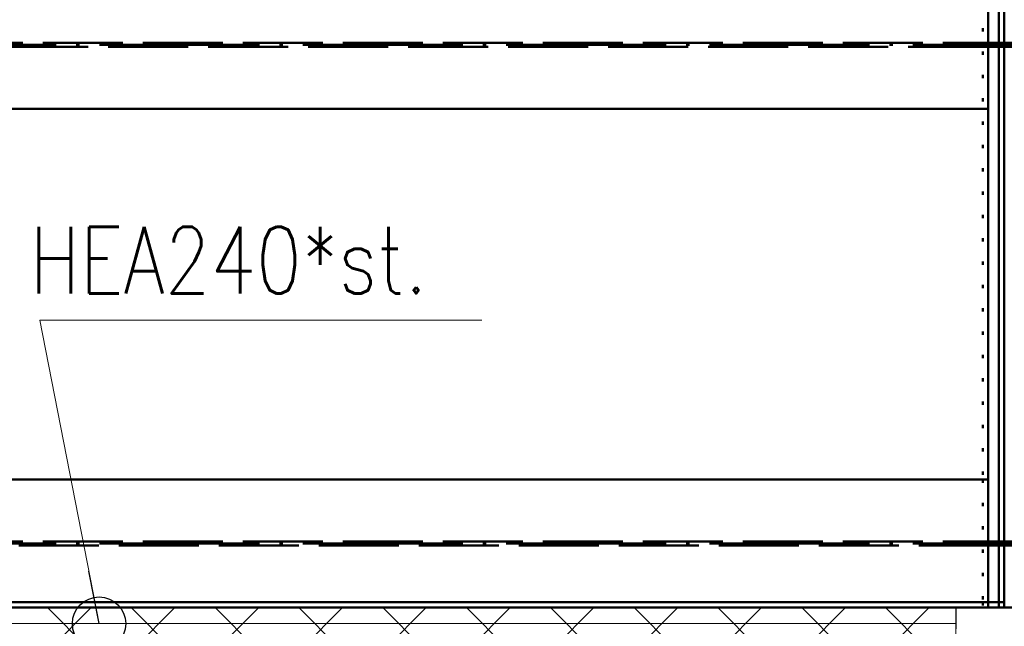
# Paper-space layout 'Layout1' of a CAD drawing. Extents: x -2 to 1380, y -36 to 422.
# Tile 31 of 79: x 296 to 333, y 165 to 188. Entities that reach past the tile are written whole.
import ezdxf

# ---------------------------------------------------------------- set-up
doc = ezdxf.new("R2010")
doc.units = 0
for name, pattern in [('ACAD_ISO02W100', [15, 12, -3]), ('ACAD_ISO04W100', [30.5, 24, -3, 0.5, -3]), ('ACAD_ISO07W100', [3.5, 0.5, -3]), ('B_CARA_09', [0.5, 0, -0.5])]:
    doc.linetypes.add(name, pattern=pattern)
for name, color, linetype, lineweight in [('SS_1.ET-HALA_TaO-PRISTAVBA-PODLAH.NOSNIKY', 9, 'CONTINUOUS', 13), ('SS_1.ET-HALA_TaO-SLOUP', 9, 'CONTINUOUS', 13), ('SS_2.ET-DEMONTAZE_OK', 20, 'B_CARA_09', 50), ('SS_2.ET-HALA_TaO-LAVKA_+5.100m-PLECH', 90, 'CONTINUOUS', 13), ('SS_2.ET-HALA_TaO-PRISTAVBA-PODLAH.NOSNIKY', 172, 'CONTINUOUS', 50), ('SS_2.ET-HALA_TaO-PRISTAVBA-PODLAHA_LEM', 140, 'CONTINUOUS', 50), ('SS_SRAFY', 8, 'CONTINUOUS', 18), ('SS_STAV.OK-POPIS_PROFILU', 9, 'CONTINUOUS', 13)]:
    doc.layers.add(name, color=color, linetype=linetype, lineweight=lineweight)
doc.styles.add('romans.shx', font='romans.shx', dxfattribs={"height": 5})

psp = doc.layouts.get("Layout1")

# ---------------------------------------------------------------- hatches: boundary and pattern name
at = {"layer": 'SS_SRAFY'}
h = psp.add_hatch(dxfattribs=at)
h.set_pattern_fill('ANSI37', color=8, scale=0.7, angle=90, style=0)
h.set_pattern_definition([(135, (274.3477, 144.3783), (-1.571545, -1.571545), []), (225, (274.3477, 144.3783), (1.571545, -1.571545), [])])
h.paths.add_polyline_path([(335.1875, 123.6274), (335.1875, 143.6073), (331.1675, 143.6073), (331.1675, 165.6274), (218.2076, 165.6274), (218.2076, 159.6073), (215.1875, 159.6073), (215.1875, 123.6274)], flags=0)
h.paths.add_polyline_path([(316.3875, 148.5273), (316.3875, 150.9274), (316.7476, 150.9274), (316.7476, 148.5273)], flags=0)
h.paths.add_polyline_path([(316.3875, 158.1273), (316.3875, 160.5274), (316.7476, 160.5274), (316.7476, 158.1273)], flags=0)

# ---------------------------------------------------------------- linework, layer by layer
at = {"layer": 'SS_1.ET-HALA_TaO-PRISTAVBA-PODLAH.NOSNIKY', "color": 5, "linetype": 'Continuous', "ltscale": 0.25}
psp.add_line((331.1875, 165.0274), (218.1876, 165.0274), dxfattribs=at)
at = {"layer": 'SS_1.ET-HALA_TaO-SLOUP', "color": 5, "linetype": 'Continuous', "ltscale": 0.25}
for p, q in [((339.1875, 165.6274), (331.1875, 165.6274)), ((331.1875, 165.6274), (331.1875, 164.8274))]:
    psp.add_line(p, q, dxfattribs=at)
at = {"layer": 'SS_2.ET-DEMONTAZE_OK', "color": 1, "linetype": 'ACAD_ISO07W100', "ltscale": 0.25}
for p, q in [((332.1875, 303.7273), (332.1875, 170.4274)), ((332.1875, 170.4274), (332.1875, 165.8274)), ((332.1875, 165.8274), (332.1875, 165.6274))]:
    psp.add_line(p, q, dxfattribs=at)
at = {"layer": 'SS_2.ET-HALA_TaO-LAVKA_+5.100m-PLECH', "color": 7, "linetype": 'Continuous', "ltscale": 0.25}
for p in [(218.2076, 165.6274), (331.1675, 143.6073)]:
    psp.add_line(p, (331.1675, 165.6274), dxfattribs=at)
at = {"layer": 'SS_2.ET-HALA_TaO-PRISTAVBA-PODLAH.NOSNIKY', "color": 1, "linetype": 'Continuous', "ltscale": 0.25}
for p, q in [((332.3875, 184.3274), (332.3875, 189.1274)), ((332.3875, 184.3274), (267.5075, 184.3274)), ((332.3875, 170.4274), (332.3875, 184.3274)), ((332.3875, 170.4274), (267.5075, 170.4274)), ((332.3875, 165.8274), (332.3875, 170.4274))]:
    psp.add_line(p, q, dxfattribs=at)
at = {"layer": 'SS_2.ET-HALA_TaO-PRISTAVBA-PODLAH.NOSNIKY', "color": 7, "linetype": 'ACAD_ISO04W100', "ltscale": 0.25}
for p, q in [((215.1875, 186.7274), (335.1875, 186.7274)), ((215.1875, 168.0274), (335.1875, 168.0274))]:
    psp.add_line(p, q, dxfattribs=at)
at = {"layer": 'SS_2.ET-HALA_TaO-PRISTAVBA-PODLAH.NOSNIKY', "color": 3, "linetype": 'ACAD_ISO02W100', "ltscale": 0.25}
for p, q in [((218.1875, 186.8024), (332.3875, 186.8024)), ((332.3875, 186.6524), (218.1875, 186.6524)), ((332.3875, 186.8024), (334.1875, 186.8024)), ((332.7875, 186.6524), (332.3875, 186.6524)), ((334.1875, 186.6524), (332.7875, 186.6524)), ((218.1875, 168.1024), (334.1875, 168.1024)), ((332.7875, 167.9524), (218.1875, 167.9524)), ((332.9875, 167.9524), (332.7875, 167.9524)), ((335.1075, 167.9524), (332.9875, 167.9524)), ((332.3875, 165.6274), (332.3875, 165.8274))]:
    psp.add_line(p, q, dxfattribs=at)
at = {"layer": 'SS_2.ET-HALA_TaO-PRISTAVBA-PODLAHA_LEM', "color": 1, "linetype": 'Continuous', "ltscale": 0.25}
for p, q in [((332.7875, 303.7274), (332.7875, 165.6274)), ((332.9875, 165.6274), (332.9875, 303.7274)), ((332.7875, 165.8274), (215.1875, 165.8274)), ((331.1875, 165.6274), (218.1875, 165.6274))]:
    psp.add_line(p, q, dxfattribs=at)
at = {"layer": 'SS_2.ET-HALA_TaO-PRISTAVBA-PODLAHA_LEM', "color": 7, "linetype": 'ACAD_ISO04W100', "ltscale": 0.25}
for p, q in [((332.7875, 165.6274), (332.7875, 303.7274)), ((215.1875, 165.6274), (334.1875, 165.6274)), ((332.7875, 165.6274), (503.6875, 165.6274))]:
    psp.add_line(p, q, dxfattribs=at)
at = {"layer": 'SS_2.ET-HALA_TaO-PRISTAVBA-PODLAHA_LEM', "color": 3, "linetype": 'ACAD_ISO02W100', "ltscale": 0.25}
psp.add_line((332.9875, 165.8274), (332.7875, 165.8274), dxfattribs=at)
at = {"layer": 'SS_STAV.OK-POPIS_PROFILU', "color": 0, "linetype": 'ByBlock', "lineweight": -2}
psp.add_line((299.0399, 165.0274), (298.6568, 166.9903), dxfattribs=at)
at = {"layer": 'SS_STAV.OK-POPIS_PROFILU', "color": 9}
psp.add_lwpolyline([(299.0399, 165.0274), (296.8196, 176.4047), (313.3911, 176.4047)], dxfattribs=at)
at = {"layer": 'SS_STAV.OK-POPIS_PROFILU', "color": 0, "linetype": 'ByBlock', "lineweight": -2}
psp.add_circle((299.0399, 165.0274), 1, dxfattribs=at)

# ---------------------------------------------------------------- texts
at = {"layer": 'SS_STAV.OK-POPIS_PROFILU', "color": 9, "style": 'romans.shx', "width": 0.8}
psp.add_text('HEA240*st.', height=2.5, dxfattribs=at).set_placement((296.4425, 177.4047))

doc.saveas('drawing.dxf')
